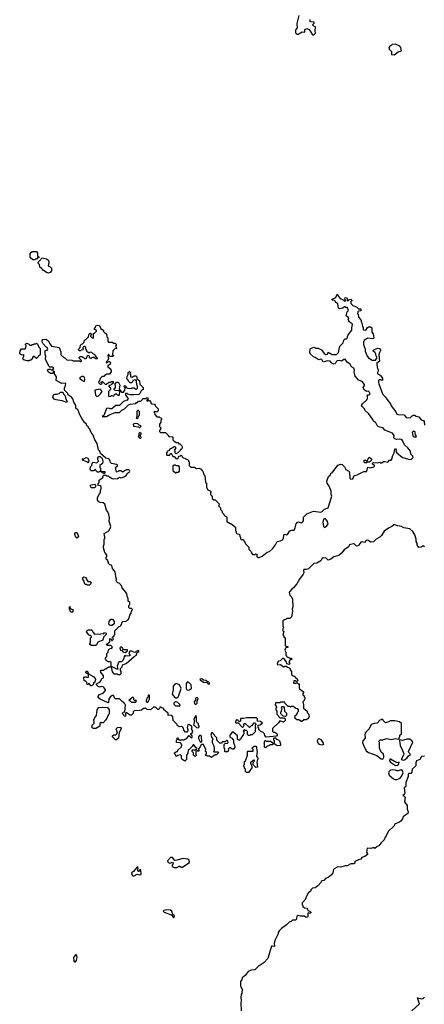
# Model space of a CAD drawing. Extents: x 1861455 to 2058065, y 200073 to 437907.
# Tile 159 of 256: x 1999290 to 2004991, y 277025 to 290894. Entities that reach past the tile are written whole.
import ezdxf

# ---------------------------------------------------------------- set-up
doc = ezdxf.new("R2010")
doc.units = 0

msp = doc.modelspace()

# ---------------------------------------------------------------- linework, layer by layer
at = {"layer": '0CON05XD'}
for points in [[(2003221, 290955), (2003195, 290840), (2003193, 290815), (2003202, 290795), (2003202, 290778), (2003182, 290758), (2003178, 290745), (2003178, 290708), (2003195, 290690), (2003215, 290692), (2003268, 290722), (2003305, 290720), (2003310, 290725), (2003310, 290755), (2003335, 290772), (2003370, 290755), (2003415, 290682), (2003435, 290682)], [(2003435, 290682), (2003457, 290705), (2003452, 290735), (2003460, 290795), (2003433, 290803), (2003420, 290815), (2003420, 290825), (2003440, 290845), (2003438, 290858), (2003383, 290863), (2003382, 290898)], [(2004565, 290400), (2004625, 290442), (2004668, 290455), (2004662, 290505), (2004645, 290523), (2004585, 290552), (2004540, 290545), (2004525, 290530), (2004510, 290525), (2004492, 290505), (2004495, 290480), (2004527, 290447), (2004530, 290405), (2004565, 290400)], [(1999505, 287510), (1999473, 287513), (1999440, 287545), (1999440, 287605), (1999465, 287630), (1999525, 287630), (1999540, 287605), (1999540, 287565), (1999560, 287555), (1999558, 287542), (1999542, 287538), (1999528, 287522), (1999515, 287520), (1999505, 287510)], [(1999695, 287322), (1999675, 287328), (1999625, 287362), (1999595, 287400), (1999580, 287405), (1999573, 287413), (1999570, 287445), (1999550, 287465), (1999552, 287478), (1999590, 287515), (1999592, 287528), (1999605, 287540), (1999667, 287527), (1999698, 287505), (1999702, 287475), (1999690, 287425), (1999720, 287415), (1999740, 287395), (1999740, 287355), (1999718, 287332), (1999695, 287322)], [(2003793, 286253), (2003802, 286298), (2003846, 286344), (2003855, 286380), (2003875, 286400), (2003895, 286400), (2003908, 286412), (2003910, 286435), (2003920, 286445), (2003920, 286455), (2003968, 286522), (2003970, 286565), (2003977, 286573), (2003980, 286605), (2003965, 286620), (2003952, 286622), (2003930, 286645), (2003930, 286655), (2003920, 286665), (2003930, 286695), (2003890, 286725), (2003903, 286777), (2003920, 286795), (2003920, 286815), (2003910, 286825), (2003908, 286838), (2003885, 286840), (2003875, 286850), (2003865, 286850), (2003845, 286830), (2003795, 286820), (2003783, 286833), (2003775, 286890), (2003740, 286915), (2003740, 286925), (2003728, 286938), (2003692, 286942), (2003690, 286955), (2003695, 286960), (2003745, 286980), (2003765, 287030), (2003775, 287020), (2003782, 286995), (2003807, 286967), (2003848, 286948), (2003863, 286933), (2003875, 286930), (2003880, 286935), (2003880, 286945), (2003870, 286955), (2003875, 286980), (2003897, 286977), (2003905, 286970), (2003910, 286955), (2003900, 286945), (2003905, 286940), (2003925, 286940), (2003932, 286948), (2003957, 286957), (2003970, 286945), (2003970, 286935), (2003958, 286922), (2003958, 286898), (2003985, 286870), (2004035, 286850), (2004065, 286820), (2004095, 286820), (2004097, 286793), (2004065, 286790), (2004053, 286777), (2004052, 286755), (2004060, 286745), (2004063, 286703), (2004096, 286666), (2004108, 286635), (2004118, 286578), (2004130, 286555), (2004130, 286525), (2004165, 286520), (2004191, 286559), (2004205, 286570), (2004235, 286568), (2004250, 286555), (2004252, 286495), (2004269, 286469), (2004282, 286415), (2004277, 286403), (2004265, 286398), (2004193, 286407), (2004142, 286375), (2004134, 286356), (2004134, 286326), (2004145, 286290), (2004157, 286255), (2004158, 286225), (2004186, 286156), (2004205, 286132), (2004255, 286098), (2004305, 286100), (2004320, 286125), (2004320, 286145), (2004312, 286155), (2004308, 286185), (2004298, 286205), (2004272, 286225), (2004270, 286235), (2004280, 286245), (2004335, 286268), (2004362, 286262), (2004372, 286252), (2004372, 286235), (2004358, 286205), (2004352, 286175), (2004360, 286085), (2004320, 286055), (2004320, 286035), (2004333, 285983), (2004348, 285955), (2004330, 285925), (2004330, 285905), (2004367, 285887), (2004400, 285845), (2004400, 285815), (2004395, 285810), (2004385, 285820), (2004355, 285820), (2004347, 285813), (2004344, 285786), (2004349, 285765), (2004403, 285623), (2004442, 285582), (2004475, 285528), (2004514, 285484), (2004523, 285455), (2004591, 285371), (2004605, 285340), (2004625, 285332), (2004707, 285327), (2004735, 285292), (2004755, 285288), (2004795, 285290), (2004820, 285315), (2004835, 285322), (2004855, 285322), (2004878, 285308), (2004915, 285300), (2004945, 285260), (2004978, 285248), (2004990, 285235), (2004992, 285182)], [(2001212, 281202), (2001205, 281210), (2001175, 281210), (2001135, 281172), (2001088, 281178), (2001065, 281200), (2001055, 281190), (2001035, 281190), (2001005, 281170), (2000977, 281163), (2000905, 281160), (2000890, 281145), (2000888, 281122), (2000865, 281100), (2000845, 281100), (2000795, 281130), (2000785, 281130), (2000780, 281125), (2000780, 281085), (2000765, 281080), (2000758, 281098), (2000742, 281112), (2000740, 281125), (2000755, 281140), (2000770, 281145), (2000780, 281245), (2000770, 281255), (2000768, 281268), (2000752, 281272), (2000748, 281288), (2000732, 281292), (2000695, 281330), (2000638, 281328), (2000625, 281340), (2000615, 281370), (2000607, 281377), (2000593, 281377), (2000565, 281352), (2000548, 281322), (2000542, 281278), (2000535, 281272), (2000425, 281322), (2000398, 281348), (2000398, 281365), (2000415, 281390), (2000465, 281410), (2000500, 281445), (2000500, 281455), (2000482, 281485), (2000468, 281498), (2000445, 281502), (2000414, 281494), (2000395, 281500), (2000370, 281525), (2000372, 281538), (2000420, 281565), (2000440, 281585), (2000445, 281610), (2000470, 281625), (2000472, 281652), (2000433, 281703), (2000430, 281725), (2000445, 281732), (2000475, 281730), (2000495, 281750), (2000505, 281750), (2000525, 281770), (2000535, 281770), (2000545, 281780), (2000580, 281780), (2000578, 281838), (2000565, 281850), (2000535, 281850), (2000525, 281860), (2000512, 281862), (2000510, 281875), (2000500, 281885), (2000500, 281905), (2000520, 281925), (2000520, 281965), (2000537, 281983), (2000543, 282017), (2000555, 282030), (2000588, 282042), (2000600, 282055), (2000575, 282080), (2000525, 282080), (2000510, 282095), (2000558, 282132), (2000562, 282178), (2000578, 282168), (2000585, 282150), (2000595, 282150), (2000608, 282162), (2000610, 282175), (2000600, 282185), (2000600, 282195), (2000620, 282215), (2000620, 282225), (2000630, 282235), (2000630, 282285), (2000692, 282348), (2000705, 282350), (2000720, 282365), (2000720, 282375), (2000730, 282385), (2000730, 282405), (2000742, 282418), (2000787, 282423), (2000818, 282442), (2000837, 282483), (2000840, 282505), (2000860, 282535), (2000860, 282555), (2000880, 282585), (2000865, 282600), (2000842, 282602), (2000830, 282615), (2000830, 282645), (2000840, 282655), (2000840, 282685), (2000820, 282705), (2000820, 282745), (2000810, 282755), (2000798, 282805), (2000785, 282830), (2000733, 282893), (2000730, 282915), (2000690, 282955), (2000675, 282960), (2000652, 282982), (2000650, 283005), (2000660, 283015), (2000650, 283025), (2000637, 283117), (2000600, 283165), (2000590, 283205), (2000555, 283220), (2000540, 283235), (2000540, 283255), (2000530, 283265), (2000530, 283275), (2000510, 283295), (2000510, 283325), (2000520, 283335), (2000520, 283355), (2000488, 283388), (2000470, 283455), (2000470, 283475), (2000482, 283505), (2000480, 283575), (2000490, 283585), (2000492, 283605), (2000478, 283655), (2000544, 283696), (2000567, 283725), (2000574, 283756), (2000549, 283825), (2000554, 283884), (2000546, 283926), (2000532, 283962), (2000513, 283985), (2000492, 284072), (2000467, 284087), (2000424, 284094), (2000404, 284104), (2000388, 284128), (2000388, 284165), (2000413, 284217), (2000430, 284235), (2000430, 284265), (2000440, 284285), (2000438, 284318), (2000425, 284330), (2000402, 284332), (2000390, 284345), (2000410, 284375), (2000412, 284408), (2000460, 284445), (2000472, 284478), (2000505, 284480), (2000515, 284470), (2000535, 284470), (2000555, 284450), (2000565, 284450), (2000595, 284430), (2000615, 284428), (2000667, 284433), (2000695, 284450), (2000715, 284442), (2000736, 284444), (2000768, 284458), (2000790, 284475), (2000808, 284505), (2000838, 284525), (2000842, 284535), (2000838, 284545), (2000825, 284552), (2000795, 284552), (2000765, 284540), (2000745, 284520), (2000715, 284540), (2000685, 284540), (2000678, 284532), (2000652, 284522), (2000640, 284585), (2000668, 284612), (2000668, 284618), (2000655, 284630), (2000582, 284642), (2000570, 284655), (2000567, 284677), (2000555, 284700), (2000545, 284710), (2000505, 284720), (2000430, 284785), (2000420, 284815), (2000400, 284835), (2000382, 284925), (2000350, 284975), (2000325, 285040), (2000295, 285080), (2000277, 285127), (2000260, 285145), (2000260, 285155), (2000230, 285185), (2000230, 285195), (2000205, 285220), (2000158, 285295), (2000138, 285328), (2000110, 285405), (2000092, 285412), (2000080, 285425), (2000082, 285462), (2000053, 285505), (2000040, 285555), (2000022, 285575), (1999980, 285605), (1999970, 285615), (1999968, 285628), (1999920, 285675), (1999920, 285705), (1999937, 285743), (1999938, 285768), (1999933, 285773), (1999885, 285772), (1999803, 285813), (1999808, 285865), (1999780, 285905), (1999780, 285935), (1999768, 285948), (1999760, 285945), (1999760, 285915), (1999755, 285910), (1999725, 285910), (1999692, 285935), (1999682, 285955), (1999695, 285970), (1999725, 285970), (1999735, 285960), (1999755, 285960), (1999770, 285985), (1999755, 286000), (1999715, 286000), (1999700, 286015), (1999653, 286113), (1999658, 286155), (1999650, 286185), (1999650, 286235), (1999675, 286240), (1999688, 286255), (1999678, 286275), (1999657, 286287), (1999619, 286329), (1999608, 286355), (1999608, 286375), (1999615, 286390), (1999665, 286393), (1999698, 286368), (1999718, 286325), (1999740, 286295), (1999848, 286278), (1999872, 286215), (1999870, 286175), (1999915, 286130), (1999925, 286130), (1999953, 286103), (2000025, 286100), (2000045, 286090), (2000135, 286090), (2000145, 286080), (2000155, 286080), (2000160, 286085), (2000158, 286098), (2000130, 286125), (2000130, 286135), (2000142, 286148), (2000165, 286150), (2000175, 286140), (2000185, 286140), (2000202, 286122), (2000215, 286120), (2000230, 286125), (2000240, 286155), (2000255, 286170), (2000270, 286155), (2000270, 286135), (2000295, 286120), (2000315, 286140), (2000335, 286140), (2000365, 286120), (2000388, 286122), (2000388, 286128), (2000352, 286162), (2000348, 286178), (2000332, 286182), (2000308, 286208), (2000285, 286210), (2000275, 286200), (2000265, 286200), (2000255, 286210), (2000242, 286212), (2000230, 286245), (2000220, 286255), (2000220, 286275), (2000205, 286290), (2000195, 286290), (2000182, 286278), (2000180, 286265), (2000190, 286255), (2000178, 286242), (2000155, 286240), (2000145, 286230), (2000135, 286230), (2000120, 286245), (2000125, 286260), (2000140, 286275), (2000145, 286310), (2000160, 286325), (2000175, 286330), (2000197, 286353), (2000205, 286380), (2000215, 286390), (2000228, 286392), (2000260, 286425), (2000262, 286455), (2000275, 286472), (2000288, 286478), (2000298, 286468), (2000300, 286455), (2000290, 286445), (2000290, 286435), (2000312, 286412), (2000325, 286410), (2000330, 286415), (2000330, 286475), (2000345, 286480), (2000370, 286505), (2000370, 286515), (2000358, 286528), (2000342, 286532), (2000342, 286545), (2000358, 286562), (2000365, 286580), (2000385, 286592), (2000415, 286588), (2000432, 286542), (2000445, 286540), (2000470, 286515), (2000472, 286502), (2000492, 286482), (2000515, 286470), (2000520, 286425), (2000530, 286415), (2000530, 286365), (2000542, 286352), (2000595, 286350), (2000605, 286340), (2000635, 286340), (2000650, 286325), (2000650, 286305), (2000640, 286295), (2000660, 286265), (2000632, 286258), (2000602, 286228)], [(1999395, 286088), (1999344, 286104), (1999332, 286125), (1999350, 286155), (1999350, 286175), (1999345, 286180), (1999335, 286170), (1999315, 286172), (1999295, 286182), (1999290, 286195), (1999295, 286230), (1999315, 286260), (1999365, 286260), (1999378, 286272), (1999380, 286305), (1999370, 286315), (1999370, 286325), (1999385, 286340), (1999415, 286330), (1999435, 286310), (1999455, 286310), (1999465, 286320), (1999485, 286320), (1999495, 286330), (1999515, 286330), (1999525, 286340), (1999548, 286318), (1999562, 286282), (1999580, 286265), (1999580, 286175), (1999568, 286162), (1999555, 286160), (1999550, 286145), (1999525, 286120), (1999495, 286150), (1999482, 286148), (1999470, 286135), (1999470, 286125), (1999445, 286100), (1999435, 286100), (1999425, 286090), (1999395, 286088)], [(2000602, 286228), (2000600, 286175), (2000610, 286165), (2000608, 286152), (2000565, 286150), (2000552, 286162), (2000548, 286178), (2000542, 286178), (2000530, 286165), (2000540, 286115), (2000530, 286105), (2000528, 286092), (2000510, 286075), (2000515, 286060), (2000545, 286080), (2000555, 286080), (2000570, 286065), (2000567, 286043), (2000532, 286018), (2000530, 286005), (2000570, 285975), (2000570, 285965), (2000580, 285955), (2000577, 285933), (2000555, 285900), (2000515, 285900), (2000505, 285890), (2000495, 285890), (2000475, 285870), (2000452, 285868), (2000422, 285838), (2000420, 285815), (2000412, 285808), (2000402, 285782), (2000425, 285760), (2000435, 285760), (2000450, 285775), (2000440, 285785), (2000440, 285795), (2000455, 285800), (2000495, 285760), (2000515, 285760), (2000545, 285790), (2000575, 285790), (2000585, 285800), (2000608, 285798), (2000608, 285772), (2000592, 285768), (2000578, 285752), (2000540, 285735), (2000570, 285705), (2000570, 285685), (2000540, 285655), (2000540, 285595), (2000548, 285588), (2000575, 285590), (2000585, 285600), (2000615, 285590), (2000622, 285608), (2000645, 285630), (2000665, 285610), (2000675, 285610), (2000685, 285600), (2000698, 285612), (2000700, 285655), (2000688, 285668), (2000635, 285670), (2000620, 285685), (2000622, 285698), (2000640, 285715), (2000640, 285745), (2000630, 285755), (2000655, 285790), (2000675, 285790), (2000682, 285782), (2000700, 285745), (2000692, 285692), (2000725, 285650), (2000755, 285650), (2000770, 285675), (2000770, 285695), (2000780, 285705), (2000760, 285725), (2000765, 285740), (2000778, 285738), (2000790, 285725), (2000792, 285712), (2000813, 285703), (2000865, 285700), (2000875, 285710), (2000905, 285710), (2000925, 285690), (2000935, 285690), (2000950, 285705), (2000950, 285735), (2000940, 285745), (2000938, 285808), (2000925, 285820), (2000903, 285817), (2000885, 285810), (2000880, 285795), (2000865, 285780), (2000845, 285780), (2000822, 285802), (2000820, 285815), (2000800, 285835), (2000803, 285867), (2000820, 285895), (2000820, 285925), (2000835, 285940), (2000850, 285925), (2000850, 285915), (2000840, 285905), (2000850, 285895), (2000852, 285862), (2000875, 285860), (2000905, 285880), (2000928, 285878), (2000940, 285865), (2000942, 285842), (2000980, 285805), (2000982, 285762), (2001030, 285715), (2001030, 285685), (2001002, 285668), (2000985, 285630), (2000970, 285615), (2000905, 285608), (2000895, 285612), (2000845, 285612), (2000815, 285620), (2000805, 285630), (2000782, 285628), (2000780, 285605), (2000818, 285558), (2000806, 285534), (2000755, 285518), (2000695, 285461), (2000645, 285458), (2000590, 285415), (2000565, 285413), (2000545, 285422), (2000515, 285418), (2000475, 285320), (2000453, 285303), (2000515, 285307), (2000560, 285335), (2000641, 285359), (2000695, 285360), (2000730, 285395), (2000765, 285412), (2000825, 285468), (2000845, 285478), (2000925, 285490), (2000935, 285500), (2000948, 285502), (2000965, 285520), (2000995, 285520), (2001015, 285540), (2001025, 285560), (2001062, 285558), (2001075, 285570), (2001095, 285570), (2001100, 285545), (2001082, 285538), (2001082, 285522), (2001095, 285530), (2001118, 285528), (2001138, 285508), (2001140, 285495), (2001152, 285482), (2001188, 285478), (2001200, 285465), (2001202, 285452), (2001240, 285415), (2001240, 285385), (2001228, 285372), (2001205, 285370), (2001195, 285380), (2001182, 285368), (2001190, 285355), (2001192, 285332), (2001222, 285302), (2001255, 285300), (2001265, 285290), (2001278, 285288), (2001290, 285275), (2001290, 285265), (2001280, 285255), (2001280, 285225), (2001260, 285195), (2001260, 285165), (2001280, 285145), (2001280, 285135), (2001260, 285105), (2001262, 285092), (2001275, 285080), (2001345, 285080), (2001378, 285048), (2001380, 285035), (2001393, 285023), (2001448, 285018), (2001450, 284975), (2001462, 284962), (2001495, 284940), (2001518, 284938), (2001532, 284922), (2001548, 284918), (2001575, 284890), (2001580, 284875), (2001575, 284850), (2001565, 284840), (2001555, 284840), (2001550, 284825), (2001515, 284790), (2001500, 284785), (2001495, 284780), (2001480, 284795), (2001480, 284815), (2001470, 284825), (2001490, 284855), (2001490, 284875), (2001465, 284880), (2001448, 284862), (2001412, 284848), (2001388, 284822), (2001372, 284818), (2001370, 284805), (2001360, 284795), (2001360, 284765), (2001365, 284760), (2001405, 284760), (2001412, 284778), (2001425, 284790), (2001442, 284752), (2001455, 284740), (2001465, 284740), (2001495, 284710), (2001518, 284712), (2001530, 284725), (2001532, 284748), (2001555, 284750), (2001565, 284760), (2001578, 284748), (2001580, 284735), (2001592, 284722), (2001615, 284720), (2001625, 284710), (2001655, 284700), (2001670, 284685), (2001670, 284675), (2001680, 284665), (2001680, 284615), (2001702, 284592), (2001755, 284590), (2001783, 284573), (2001815, 284578), (2001850, 284565), (2001850, 284555), (2001870, 284535), (2001885, 284490), (2001900, 284475), (2001910, 284375), (2001920, 284365), (2001920, 284305), (2001942, 284272), (2001975, 284260), (2001988, 284248), (2001980, 284235), (2001980, 284205), (2002000, 284185), (2002002, 284152), (2002025, 284130), (2002045, 284130), (2002098, 284078), (2002100, 284055), (2002090, 284045), (2002118, 284018), (2002120, 283995), (2002140, 283975), (2002142, 283952), (2002168, 283928), (2002170, 283915), (2002185, 283900), (2002195, 283900), (2002210, 283885), (2002210, 283825), (2002255, 283800), (2002265, 283800), (2002330, 283745), (2002330, 283695), (2002340, 283685), (2002340, 283665), (2002355, 283650), (2002388, 283648), (2002390, 283615), (2002400, 283605), (2002402, 283582), (2002415, 283570), (2002435, 283570), (2002460, 283545), (2002472, 283512), (2002520, 283465), (2002520, 283435), (2002548, 283408), (2002560, 283375), (2002572, 283362), (2002605, 283360), (2002615, 283370), (2002638, 283368), (2002630, 283355), (2002630, 283335), (2002645, 283320), (2002665, 283320), (2002705, 283338), (2002775, 283392), (2002808, 283405), (2002850, 283440), (2002894, 283496), (2002920, 283545), (2002965, 283552), (2002995, 283566), (2003007, 283585), (2003012, 283638), (2003028, 283648), (2003055, 283640), (2003065, 283643), (2003095, 283694), (2003124, 283704), (2003156, 283704), (2003172, 283735), (2003186, 283795), (2003198, 283812), (2003215, 283819), (2003255, 283809), (2003277, 283815), (2003290, 283835), (2003289, 283885), (2003335, 283934), (2003430, 283970), (2003532, 283958), (2003550, 283965), (2003585, 284000), (2003635, 284020), (2003688, 284185), (2003678, 284205), (2003677, 284255), (2003652, 284322), (2003622, 284365), (2003620, 284395), (2003642, 284458), (2003670, 284485), (2003672, 284508), (2003695, 284510), (2003771, 284619), (2003815, 284632), (2003835, 284629), (2003867, 284595), (2003885, 284558), (2003927, 284535), (2003939, 284515), (2003944, 284435), (2003955, 284423), (2003982, 284425), (2004005, 284472), (2004046, 284484), (2004138, 284532), (2004175, 284530), (2004187, 284553), (2004195, 284590), (2004235, 284583), (2004280, 284595), (2004290, 284605), (2004290, 284615), (2004262, 284632), (2004260, 284645), (2004265, 284650), (2004282, 284658), (2004325, 284652), (2004365, 284660), (2004375, 284650), (2004395, 284650), (2004415, 284670), (2004435, 284672), (2004476, 284664), (2004502, 284688), (2004525, 284690), (2004537, 284713), (2004542, 284745), (2004567, 284795), (2004575, 284850), (2004585, 284850), (2004597, 284837), (2004590, 284815), (2004602, 284795), (2004686, 284726), (2004775, 284702), (2004805, 284700), (2004832, 284728), (2004830, 284745), (2004802, 284775), (2004796, 284816), (2004758, 284865), (2004714, 284904), (2004682, 284965), (2004665, 284982), (2004645, 284986), (2004605, 284980), (2004575, 284990), (2004562, 285005), (2004568, 285035), (2004545, 285068), (2004435, 285112), (2004415, 285138), (2004400, 285145), (2004363, 285153), (2004340, 285165), (2004325, 285180), (2004308, 285215), (2004275, 285240), (2004268, 285265), (2004205, 285348), (2004162, 285385), (2004145, 285418), (2004114, 285444), (2004108, 285462), (2004122, 285485), (2004188, 285545), (2004192, 285562), (2004192, 285608), (2004215, 285612), (2004226, 285624), (2004215, 285652), (2004205, 285662), (2004175, 285658), (2004142, 285682), (2004128, 285715), (2004150, 285740), (2004147, 285755), (2004115, 285800), (2004055, 285820), (2004050, 285835), (2004018, 285875), (2004002, 285935), (2004008, 285955), (2003997, 285985), (2003964, 286004), (2003943, 286045), (2003902, 286072), (2003875, 286111), (2003855, 286108), (2003826, 286084), (2003803, 286093), (2003762, 286088), (2003747, 286075), (2003735, 286048), (2003715, 286043), (2003688, 286058), (2003665, 286083), (2003625, 286090), (2003575, 286073), (2003560, 286080), (2003545, 286108), (2003535, 286112), (2003505, 286102), (2003495, 286107), (2003455, 286137), (2003432, 286145), (2003388, 286185), (2003380, 286205), (2003382, 286255), (2003388, 286262), (2003435, 286282), (2003465, 286266), (2003495, 286266), (2003544, 286244), (2003582, 286192), (2003605, 286178), (2003625, 286185), (2003635, 286210), (2003695, 286177), (2003755, 286179), (2003783, 286207), (2003793, 286253)], [(2000205, 285800), (2000210, 285825), (2000202, 285852), (2000188, 285868), (2000165, 285870), (2000135, 285850), (2000140, 285835), (2000175, 285810), (2000205, 285800)], [(1999955, 285500), (1999887, 285527), (1999805, 285538), (1999775, 285548), (1999757, 285575), (1999765, 285610), (1999785, 285620), (1999815, 285618), (1999845, 285630), (1999865, 285650), (1999898, 285648), (1999910, 285615), (1999930, 285595), (1999938, 285548), (1999960, 285515), (1999955, 285500)], [(2000375, 285588), (2000395, 285592), (2000428, 285622), (2000450, 285655), (2000438, 285678), (2000425, 285690), (2000350, 285675), (2000357, 285605), (2000375, 285588)], [(2000945, 285270), (2000960, 285285), (2000962, 285308), (2000980, 285325), (2000980, 285375), (2000965, 285390), (2000952, 285388), (2000940, 285375), (2000940, 285305), (2000930, 285285), (2000945, 285270)], [(2000985, 285150), (2000998, 285162), (2001000, 285175), (2000972, 285182), (2000955, 285200), (2000925, 285208), (2000890, 285195), (2000895, 285170), (2000965, 285160), (2000975, 285150), (2000985, 285150)], [(2000995, 285000), (2001000, 285015), (2000990, 285025), (2000990, 285045), (2001002, 285058), (2001002, 285072), (2000985, 285078), (2000970, 285065), (2000970, 285035), (2000960, 285025), (2000982, 285002), (2000995, 285000)], [(2004845, 285018), (2004875, 285020), (2004880, 285025), (2004868, 285048), (2004862, 285085), (2004844, 285096), (2004822, 285078), (2004828, 285035), (2004833, 285023), (2004845, 285018)], [(2000485, 284500), (2000475, 284500), (2000425, 284530), (2000415, 284530), (2000405, 284520), (2000385, 284520), (2000362, 284542), (2000360, 284560), (2000335, 284540), (2000295, 284540), (2000288, 284548), (2000283, 284565), (2000290, 284595), (2000307, 284613), (2000312, 284648), (2000325, 284660), (2000378, 284652), (2000400, 284675), (2000400, 284685), (2000390, 284695), (2000390, 284725), (2000405, 284740), (2000425, 284740), (2000450, 284715), (2000462, 284672), (2000458, 284645), (2000420, 284615), (2000420, 284585), (2000427, 284577), (2000430, 284545), (2000445, 284530), (2000488, 284528), (2000490, 284505), (2000485, 284500)], [(2000255, 284650), (2000237, 284667), (2000190, 284685), (2000172, 284708), (2000195, 284710), (2000225, 284727), (2000245, 284722), (2000262, 284692), (2000260, 284655), (2000255, 284650)], [(2001495, 284510), (2001505, 284520), (2001525, 284520), (2001540, 284535), (2001540, 284595), (2001525, 284610), (2001495, 284610), (2001485, 284620), (2001465, 284620), (2001450, 284605), (2001450, 284545), (2001485, 284510), (2001495, 284510)], [(2004175, 284650), (2004155, 284650), (2004145, 284660), (2004145, 284688), (2004162, 284692), (2004175, 284680), (2004185, 284680), (2004215, 284730), (2004250, 284705), (2004240, 284675), (2004215, 284662), (2004185, 284660), (2004175, 284650)], [(2000345, 284300), (2000295, 284302), (2000283, 284327), (2000298, 284342), (2000345, 284350), (2000360, 284335), (2000360, 284315), (2000345, 284300)], [(2003585, 283743), (2003619, 283765), (2003636, 283795), (2003622, 283835), (2003595, 283870), (2003573, 283857), (2003563, 283817), (2003570, 283755), (2003585, 283743)], [(2004995, 283470), (2004975, 283482), (2004945, 283462), (2004915, 283460), (2004890, 283495), (2004892, 283522), (2004878, 283545), (2004878, 283575), (2004860, 283640), (2004830, 283685), (2004785, 283723), (2004705, 283736), (2004672, 283755), (2004615, 283764), (2004565, 283784), (2004535, 283754), (2004485, 283733), (2004425, 283688), (2004390, 283630), (2004364, 283606), (2004315, 283577), (2004275, 283540), (2004235, 283537), (2004207, 283557), (2004185, 283564), (2004172, 283558), (2004148, 283532), (2004115, 283539), (2004095, 283534), (2004065, 283488), (2004035, 283480), (2004005, 283510), (2003995, 283512), (2003950, 283500)], [(2000095, 283590), (2000083, 283603), (2000068, 283645), (2000068, 283662), (2000078, 283672), (2000095, 283672), (2000102, 283665), (2000120, 283615), (2000116, 283604), (2000095, 283590)], [(2003950, 283500), (2003938, 283495), (2003922, 283468), (2003863, 283427), (2003825, 283381), (2003785, 283347), (2003715, 283328), (2003675, 283296), (2003635, 283282), (2003608, 283308), (2003565, 283314), (2003549, 283301), (2003535, 283274), (2003475, 283237), (2003435, 283233), (2003360, 283160), (2003325, 283148), (2003295, 283148), (2003290, 283135), (2003293, 283105), (2003285, 283085), (2003234, 283015), (2003194, 282946), (2003165, 282917), (2003150, 282890), (2003125, 282873), (2003090, 282835), (2003086, 282825), (2003098, 282788), (2003120, 282765), (2003132, 282732), (2003138, 282625), (2003128, 282592), (2003132, 282565), (2003120, 282485), (2003095, 282460), (2003055, 282460), (2003045, 282450), (2003012, 282438), (2003000, 282425), (2003000, 282355), (2003008, 282335), (2003000, 282315), (2003000, 282285), (2003010, 282275), (2003000, 282225), (2003010, 282215), (2003012, 282202), (2003030, 282185), (2003030, 282075), (2003070, 282065), (2003068, 282052), (2003045, 282050), (2003035, 282040), (2003028, 282012), (2003040, 281985), (2003040, 281945), (2003050, 281935), (2003050, 281925), (2003095, 281900), (2003115, 281900), (2003130, 281885), (2003102, 281878), (2003080, 281855), (2003098, 281822), (2003085, 281810), (2003052, 281822), (2003050, 281845), (2003040, 281855), (2003040, 281865), (2003010, 281895), (2002995, 281898), (2002958, 281862), (2002935, 281860), (2002925, 281850), (2002918, 281818), (2002928, 281808), (2002965, 281812), (2003005, 281780), (2003015, 281780), (2003025, 281790), (2003045, 281790), (2003063, 281773), (2003098, 281758), (2003100, 281735), (2003120, 281715), (2003122, 281672), (2003145, 281650), (2003168, 281648), (2003170, 281635), (2003198, 281608), (2003208, 281582), (2003195, 281570), (2003185, 281570), (2003175, 281580), (2003155, 281580), (2003150, 281555), (2003155, 281550), (2003185, 281550), (2003195, 281560), (2003215, 281540), (2003228, 281538), (2003230, 281475), (2003290, 281425), (2003290, 281415), (2003280, 281405), (2003280, 281385), (2003298, 281368), (2003300, 281355), (2003310, 281345), (2003310, 281325), (2003300, 281315), (2003300, 281305), (2003280, 281285), (2003283, 281263), (2003290, 281255), (2003290, 281195), (2003340, 281155), (2003340, 281135), (2003360, 281115), (2003367, 281073), (2003348, 281042), (2003335, 281040), (2003325, 281030), (2003295, 281030), (2003265, 281010), (2003255, 281010), (2003225, 281030), (2003195, 281030), (2003172, 281052), (2003170, 281065), (2003160, 281075), (2003170, 281085), (2003170, 281095), (2003185, 281100), (2003200, 281115), (2003210, 281145), (2003220, 281155), (2003220, 281175), (2003210, 281185), (2003183, 281193), (2003145, 281220), (2003115, 281220), (2003105, 281210), (2003095, 281220), (2003072, 281222), (2003032, 281262), (2003025, 281280), (2002965, 281280), (2002955, 281270), (2002895, 281270), (2002890, 281245), (2002910, 281215), (2002910, 281205), (2002900, 281195), (2002900, 281175), (2002912, 281152), (2002913, 281113), (2002938, 281088), (2002940, 281075), (2002955, 281060), (2003018, 281058), (2003030, 281045), (2003030, 281025), (2003005, 281000), (2002955, 281020), (2002935, 280990), (2002852, 280908), (2002852, 280872), (2002865, 280860), (2002885, 280858), (2002915, 280840), (2002920, 280815), (2002908, 280802), (2002765, 280790), (2002742, 280812), (2002740, 280835), (2002718, 280858), (2002692, 280862), (2002660, 280895), (2002660, 280915), (2002650, 280925), (2002652, 280958), (2002675, 280960), (2002710, 280985), (2002685, 281010), (2002642, 281012), (2002640, 281045), (2002628, 281058), (2002485, 281062), (2002445, 281050), (2002405, 281050), (2002400, 281045), (2002400, 281015), (2002388, 281002), (2002372, 281012), (2002368, 281028), (2002345, 281030), (2002330, 281015), (2002330, 280995), (2002335, 280990), (2002368, 280988), (2002425, 280930), (2002435, 280930), (2002448, 280942), (2002450, 280965), (2002463, 280987), (2002525, 280930), (2002535, 280930), (2002555, 280950), (2002568, 280952), (2002592, 280988), (2002605, 280990), (2002618, 280978), (2002620, 280965), (2002610, 280955), (2002610, 280925), (2002620, 280915), (2002610, 280905), (2002610, 280865), (2002568, 280822), (2002545, 280820), (2002535, 280810), (2002512, 280812), (2002500, 280825), (2002498, 280868), (2002485, 280880), (2002465, 280880), (2002455, 280890), (2002440, 280875), (2002450, 280865), (2002450, 280835), (2002440, 280825), (2002440, 280815), (2002410, 280785), (2002408, 280762), (2002392, 280758), (2002385, 280740), (2002360, 280755), (2002358, 280808), (2002297, 280857), (2002283, 280857), (2002252, 280818), (2002250, 280795), (2002262, 280782), (2002275, 280780), (2002302, 280745), (2002302, 280715), (2002318, 280675), (2002320, 280645), (2002305, 280620), (2002285, 280620), (2002265, 280640), (2002245, 280640), (2002230, 280625), (2002228, 280592), (2002217, 280583), (2002185, 280580), (2002180, 280585), (2002180, 280625), (2002170, 280635), (2002170, 280685), (2002185, 280700), (2002218, 280702), (2002228, 280715), (2002225, 280730), (2002215, 280740), (2002205, 280740), (2002185, 280720), (2002145, 280720), (2002138, 280702), (2002112, 280702), (2002070, 280745), (2002068, 280778), (2002035, 280810), (2002030, 280825), (2002005, 280850), (2001995, 280850), (2001982, 280815), (2002002, 280772), (2002010, 280765), (2002010, 280755), (2002000, 280745), (2002000, 280715), (2002027, 280667), (2002032, 280625), (2002030, 280595), (2002020, 280585), (2002025, 280580), (2002085, 280580), (2002090, 280565), (2002065, 280540), (2002042, 280538), (2001995, 280500), (2001965, 280520), (2001935, 280520), (2001912, 280532), (2001910, 280545), (2001920, 280555), (2001920, 280575), (2001910, 280585), (2001910, 280595), (2001912, 280612), (2001878, 280685), (2001853, 280687), (2001843, 280677), (2001835, 280650), (2001810, 280625), (2001810, 280605), (2001818, 280592), (2001805, 280590), (2001795, 280600), (2001785, 280590), (2001772, 280588), (2001770, 280545), (2001780, 280535), (2001768, 280522), (2001755, 280520), (2001740, 280535), (2001740, 280565), (2001720, 280585), (2001720, 280605), (2001725, 280610), (2001775, 280610), (2001788, 280622), (2001790, 280635), (2001775, 280640), (2001745, 280680), (2001735, 280680), (2001720, 280655), (2001678, 280612), (2001662, 280608), (2001657, 280563), (2001640, 280535), (2001640, 280475), (2001618, 280452), (2001575, 280480), (2001568, 280495), (2001570, 280525), (2001557, 280537), (2001518, 280532), (2001505, 280520), (2001492, 280522), (2001490, 280535), (2001472, 280555), (2001472, 280568), (2001520, 280595), (2001520, 280605), (2001568, 280652), (2001574, 280675), (2001571, 280691), (2001557, 280707), (2001500, 280715), (2001500, 280745), (2001510, 280755), (2001510, 280775), (2001515, 280780), (2001530, 280775), (2001520, 280765), (2001535, 280750), (2001605, 280750), (2001615, 280760), (2001645, 280770), (2001675, 280810), (2001705, 280780), (2001718, 280782), (2001720, 280805), (2001702, 280822), (2001700, 280835), (2001720, 280850), (2001732, 280875), (2001713, 280903), (2001718, 280915), (2001713, 280943), (2001684, 280964), (2001665, 280967), (2001658, 280962), (2001648, 280925), (2001660, 280895), (2001660, 280875), (2001645, 280860), (2001625, 280860), (2001602, 280885), (2001600, 280915), (2001575, 280940), (2001535, 280932), (2001522, 280942), (2001510, 280955), (2001510, 280965), (2001452, 281022), (2001450, 281075), (2001432, 281092), (2001395, 281100), (2001382, 281092), (2001380, 281125), (2001322, 281172), (2001320, 281185), (2001308, 281198), (2001295, 281200), (2001285, 281210), (2001265, 281210), (2001258, 281192), (2001245, 281180), (2001235, 281180), (2001212, 281202)], [(2000275, 282930), (2000245, 282930), (2000235, 282940), (2000215, 282940), (2000202, 282952), (2000200, 282985), (2000180, 283015), (2000180, 283035), (2000192, 283048), (2000218, 283038), (2000252, 282982), (2000285, 282980), (2000298, 282968), (2000288, 282942), (2000275, 282930)], [(2000035, 282550), (2000015, 282550), (2000000, 282565), (2000000, 282575), (1999990, 282585), (1999990, 282625), (1999995, 282630), (2000002, 282602), (2000040, 282585), (2000040, 282555), (2000035, 282550)], [(2000595, 282360), (2000563, 282363), (2000548, 282378), (2000550, 282415), (2000575, 282450), (2000598, 282448), (2000620, 282415), (2000620, 282385), (2000595, 282360)], [(2000365, 282080), (2000295, 282080), (2000280, 282095), (2000280, 282105), (2000290, 282115), (2000290, 282185), (2000300, 282195), (2000300, 282205), (2000288, 282218), (2000275, 282220), (2000265, 282230), (2000233, 282273), (2000241, 282289), (2000258, 282302), (2000305, 282300), (2000323, 282263), (2000345, 282240), (2000435, 282242), (2000475, 282250), (2000485, 282260), (2000510, 282255), (2000510, 282235), (2000473, 282197), (2000460, 282155), (2000390, 282125), (2000377, 282093), (2000365, 282080)], [(2000675, 281670), (2000705, 281672), (2000720, 281685), (2000720, 281715), (2000710, 281725), (2000710, 281755), (2000732, 281778), (2000740, 281805), (2000792, 281828), (2000902, 281925), (2000935, 281944), (2000942, 281978), (2000968, 281995), (2000970, 282005), (2000965, 282010), (2000933, 281997), (2000915, 281982), (2000885, 281990), (2000875, 282000), (2000842, 281998), (2000828, 281975), (2000832, 281962), (2000850, 281945), (2000838, 281932), (2000785, 281930), (2000772, 281938), (2000760, 281925), (2000758, 281895), (2000739, 281861), (2000725, 281850), (2000695, 281850), (2000682, 281838), (2000662, 281785), (2000670, 281765), (2000668, 281742), (2000602, 281772), (2000595, 281780), (2000580, 281780), (2000595, 281710), (2000615, 281680), (2000665, 281680), (2000675, 281670)], [(2000775, 281980), (2000808, 282002), (2000808, 282018), (2000755, 282020), (2000742, 282032), (2000740, 282045), (2000728, 282058), (2000712, 282058), (2000700, 282045), (2000712, 282012), (2000728, 282008), (2000745, 281990), (2000775, 281980)], [(2000305, 281510), (2000292, 281512), (2000265, 281550), (2000248, 281532), (2000242, 281532), (2000238, 281558), (2000224, 281574), (2000200, 281585), (2000192, 281625), (2000202, 281638), (2000225, 281640), (2000245, 281630), (2000260, 281635), (2000260, 281680), (2000245, 281680), (2000220, 281695), (2000225, 281720), (2000245, 281720), (2000250, 281695), (2000260, 281680), (2000335, 281637), (2000359, 281605), (2000348, 281562), (2000332, 281548), (2000330, 281535), (2000305, 281510)], [(2001655, 281452), (2001685, 281453), (2001712, 281478), (2001707, 281527), (2001670, 281565), (2001655, 281567), (2001638, 281545), (2001638, 281468), (2001655, 281452)], [(2001965, 281533), (2001966, 281555), (2001955, 281564), (2001935, 281567), (2001915, 281584), (2001882, 281592), (2001855, 281608), (2001830, 281605), (2001832, 281595), (2001882, 281562), (2001927, 281557), (2001945, 281537), (2001965, 281533)], [(2001485, 281340), (2001505, 281343), (2001522, 281358), (2001531, 281375), (2001564, 281475), (2001543, 281523), (2001495, 281542), (2001477, 281533), (2001452, 281505), (2001452, 281455), (2001440, 281395), (2001475, 281347), (2001485, 281340)], [(2000925, 281280), (2000938, 281298), (2000925, 281310), (2000912, 281302), (2000900, 281315), (2000898, 281338), (2000885, 281350), (2000830, 281305), (2000848, 281298), (2000865, 281280), (2000925, 281280)], [(2001095, 281280), (2001107, 281293), (2001120, 281325), (2001120, 281375), (2001115, 281380), (2001102, 281378), (2001100, 281355), (2001080, 281335), (2001080, 281325), (2001070, 281315), (2001072, 281292), (2001085, 281280), (2001095, 281280)], [(2001545, 281230), (2001550, 281235), (2001548, 281248), (2001520, 281275), (2001495, 281288), (2001480, 281285), (2001460, 281265), (2001462, 281252), (2001485, 281230), (2001545, 281230)], [(2001775, 281252), (2001789, 281265), (2001792, 281298), (2001806, 281324), (2001800, 281340), (2001785, 281348), (2001766, 281335), (2001766, 281314), (2001750, 281285), (2001753, 281263), (2001763, 281253), (2001775, 281252)], [(2000325, 280910), (2000300, 280935), (2000310, 280945), (2000312, 280958), (2000340, 280985), (2000340, 281015), (2000330, 281025), (2000340, 281035), (2000342, 281055), (2000370, 281095), (2000384, 281175), (2000394, 281196), (2000405, 281208), (2000455, 281212), (2000527, 281207), (2000550, 281175), (2000550, 281115), (2000540, 281105), (2000520, 281055), (2000505, 281030), (2000468, 280992), (2000445, 280990), (2000432, 280998), (2000420, 280985), (2000420, 280945), (2000365, 280912), (2000325, 280910)], [(2003035, 281080), (2003002, 281082), (2002970, 281115), (2002970, 281145), (2002980, 281155), (2002983, 281177), (2002990, 281185), (2002980, 281195), (2002985, 281220), (2003005, 281220), (2003018, 281208), (2003020, 281155), (2003050, 281125), (2003050, 281095), (2003035, 281080)], [(2001805, 280920), (2001817, 280933), (2001818, 280945), (2001810, 280955), (2001808, 280978), (2001780, 281005), (2001780, 281065), (2001770, 281075), (2001780, 281085), (2001765, 281090), (2001760, 281065), (2001742, 281045), (2001750, 281025), (2001750, 280985), (2001743, 280977), (2001740, 280955), (2001758, 280948), (2001782, 280922), (2001805, 280920)], [(2004405, 280480), (2004422, 280505), (2004422, 280525), (2004415, 280548), (2004381, 280575), (2004358, 280635), (2004359, 280705), (2004353, 280737), (2004368, 280752), (2004405, 280752), (2004465, 280768), (2004525, 280753), (2004585, 280767), (2004628, 280762), (2004648, 280795), (2004648, 280815), (2004668, 280835), (2004672, 280855), (2004669, 280979), (2004642, 281005), (2004575, 281020), (2004515, 281020), (2004485, 281002), (2004445, 280990), (2004412, 281022), (2004408, 281038), (2004395, 281040), (2004385, 281030), (2004365, 281028), (2004325, 280986), (2004285, 280982), (2004243, 280965), (2004215, 280905), (2004171, 280865), (2004159, 280845), (2004154, 280825), (2004158, 280775), (2004127, 280735), (2004121, 280715), (2004134, 280674), (2004172, 280595), (2004205, 280571), (2004320, 280530), (2004385, 280482), (2004405, 280480)], [(2000655, 280750), (2000642, 280752), (2000600, 280795), (2000600, 280805), (2000615, 280820), (2000645, 280820), (2000660, 280835), (2000670, 280865), (2000658, 280878), (2000650, 280905), (2000668, 280922), (2000717, 280927), (2000720, 280915), (2000712, 280885), (2000690, 280855), (2000680, 280775), (2000655, 280750)], [(2001835, 280720), (2001855, 280722), (2001852, 280802), (2001842, 280812), (2001825, 280813), (2001810, 280795), (2001811, 280771), (2001835, 280720)], [(2002755, 280640), (2002740, 280645), (2002740, 280695), (2002730, 280705), (2002740, 280715), (2002742, 280738), (2002755, 280740), (2002765, 280730), (2002825, 280730), (2002858, 280708), (2002858, 280682), (2002815, 280680), (2002805, 280670), (2002772, 280658), (2002755, 280640)], [(2002918, 280668), (2002903, 280673), (2002882, 280692), (2002880, 280735), (2002870, 280745), (2002870, 280765), (2002882, 280778), (2002898, 280778), (2002902, 280762), (2002935, 280750), (2002950, 280735), (2002966, 280696), (2002965, 280672), (2002918, 280668)], [(2003545, 280674), (2003515, 280683), (2003489, 280715), (2003486, 280735), (2003495, 280760), (2003505, 280768), (2003532, 280755), (2003568, 280705), (2003570, 280685), (2003545, 280674)], [(2004705, 280462), (2004746, 280494), (2004767, 280525), (2004798, 280545), (2004794, 280555), (2004772, 280572), (2004769, 280585), (2004828, 280718), (2004822, 280732), (2004785, 280760), (2004745, 280761), (2004685, 280739), (2004645, 280750), (2004640, 280745), (2004653, 280665), (2004676, 280625), (2004701, 280555), (2004697, 280533), (2004663, 280473), (2004705, 280462)], [(2002515, 280290), (2002485, 280290), (2002470, 280305), (2002470, 280335), (2002460, 280345), (2002460, 280365), (2002450, 280375), (2002450, 280395), (2002460, 280405), (2002460, 280445), (2002470, 280455), (2002498, 280535), (2002500, 280585), (2002505, 280590), (2002578, 280592), (2002580, 280615), (2002560, 280635), (2002595, 280660), (2002615, 280660), (2002627, 280647), (2002630, 280595), (2002638, 280585), (2002628, 280518), (2002650, 280485), (2002640, 280475), (2002632, 280435), (2002640, 280365), (2002615, 280360), (2002592, 280382), (2002590, 280395), (2002580, 280405), (2002580, 280435), (2002600, 280455), (2002600, 280465), (2002595, 280470), (2002585, 280460), (2002575, 280460), (2002558, 280442), (2002540, 280435), (2002540, 280415), (2002560, 280385), (2002560, 280355), (2002515, 280290)], [(2004995, 280522), (2004950, 280515), (2004928, 280475), (2004883, 280455), (2004874, 280426), (2004870, 280385), (2004819, 280335), (2004817, 280293), (2004802, 280278), (2004774, 280276), (2004763, 280267), (2004764, 280236), (2004732, 280148), (2004733, 280095), (2004708, 280072), (2004716, 280004), (2004712, 279985), (2004690, 279965), (2004705, 279960), (2004722, 279942), (2004714, 279875), (2004748, 279825), (2004750, 279775), (2004764, 279735), (2004760, 279715), (2004747, 279703), (2004692, 279665), (2004682, 279638), (2004660, 279605), (2004634, 279586), (2004581, 279569), (2004562, 279535), (2004481, 279459), (2004455, 279400), (2004439, 279381), (2004425, 279340), (2004377, 279293), (2004350, 279255), (2004325, 279250), (2004295, 279220), (2004287, 279227), (2004265, 279230), (2004238, 279222), (2004186, 279224), (2004176, 279166), (2004190, 279145), (2004190, 279135), (2004151, 279109), (2004110, 279095), (2004095, 279070), (2004065, 279062), (2004010, 279035), (2004010, 279015), (2004000, 279005), (2003955, 279004), (2003906, 278974), (2003875, 278974), (2003815, 278959), (2003775, 278960), (2003721, 278935), (2003712, 278925), (2003702, 278875), (2003682, 278848), (2003635, 278812), (2003600, 278795), (2003575, 278770), (2003550, 278765), (2003540, 278755), (2003540, 278745), (2003490, 278695), (2003452, 278668), (2003415, 278660), (2003392, 278638), (2003390, 278625), (2003355, 278590), (2003335, 278560), (2003308, 278492), (2003280, 278465), (2003270, 278455), (2003270, 278425), (2003280, 278415), (2003280, 278405), (2003303, 278383), (2003335, 278380), (2003347, 278367), (2003350, 278345), (2003377, 278337), (2003390, 278325), (2003390, 278315), (2003382, 278308), (2003352, 278308), (2003350, 278255), (2003325, 278250), (2003305, 278267), (2003245, 278268), (2003215, 278278), (2003195, 278260), (2003188, 278245), (2003190, 278225), (2003178, 278212), (2003135, 278210), (2003115, 278190), (2003085, 278182), (2003050, 278145), (2002980, 278095), (2002945, 278060), (2002932, 278035), (2002932, 278018), (2002888, 277935), (2002878, 277885), (2002880, 277840), (2002853, 277843), (2002845, 277850), (2002835, 277830), (2002785, 277670), (2002735, 277612), (2002651, 277559), (2002605, 277510), (2002553, 277507), (2002510, 277485), (2002465, 277430), (2002445, 277410), (2002425, 277400), (2002420, 277375), (2002400, 277345), (2002400, 277285), (2002428, 277225), (2002420, 277205), (2002420, 277175), (2002410, 277165), (2002408, 277125), (2002412, 277075), (2002408, 277045), (2002410, 276935)], [(2004585, 280387), (2004615, 280393), (2004628, 280405), (2004638, 280438), (2004605, 280427), (2004515, 280480), (2004505, 280480), (2004503, 280455), (2004514, 280434), (2004585, 280387)], [(2004575, 280192), (2004605, 280194), (2004649, 280211), (2004674, 280245), (2004691, 280285), (2004684, 280314), (2004665, 280326), (2004625, 280312), (2004605, 280312), (2004585, 280322), (2004545, 280330), (2004516, 280324), (2004492, 280298), (2004487, 280285), (2004494, 280254), (2004555, 280199), (2004575, 280192)], [(2001505, 278950), (2001535, 278972), (2001545, 278972), (2001567, 278957), (2001585, 278957), (2001605, 278969), (2001685, 279022), (2001679, 279055), (2001658, 279068), (2001595, 279081), (2001505, 279054), (2001475, 279052), (2001442, 279095), (2001415, 279095), (2001375, 279046), (2001377, 279027), (2001405, 279013), (2001448, 279028), (2001452, 279015), (2001438, 278978), (2001440, 278965), (2001465, 278952), (2001505, 278950)], [(2000905, 278834), (2000945, 278859), (2000985, 278848), (2001000, 278855), (2000999, 278919), (2000995, 278924), (2000985, 278921), (2000965, 278897), (2000958, 278898), (2000954, 278914), (2000960, 278945), (2000955, 278960), (2000935, 278946), (2000895, 278898), (2000867, 278875), (2000875, 278846), (2000885, 278836), (2000905, 278834)], [(2001465, 278246), (2001471, 278265), (2001467, 278275), (2001449, 278289), (2001432, 278335), (2001415, 278352), (2001356, 278354), (2001323, 278347), (2001312, 278338), (2001325, 278324), (2001424, 278284), (2001455, 278249), (2001465, 278246)], [(2000065, 277620), (2000075, 277622), (2000092, 277648), (2000100, 277685), (2000097, 277707), (2000085, 277720), (2000075, 277720), (2000048, 277685), (2000052, 277635), (2000065, 277620)], [(2004815, 276932), (2004925, 277030), (2004894, 277116), (2004955, 277100), (2004975, 277108), (2004992, 277125)]]:
    msp.add_lwpolyline(points, dxfattribs=at)

doc.saveas('drawing.dxf')
